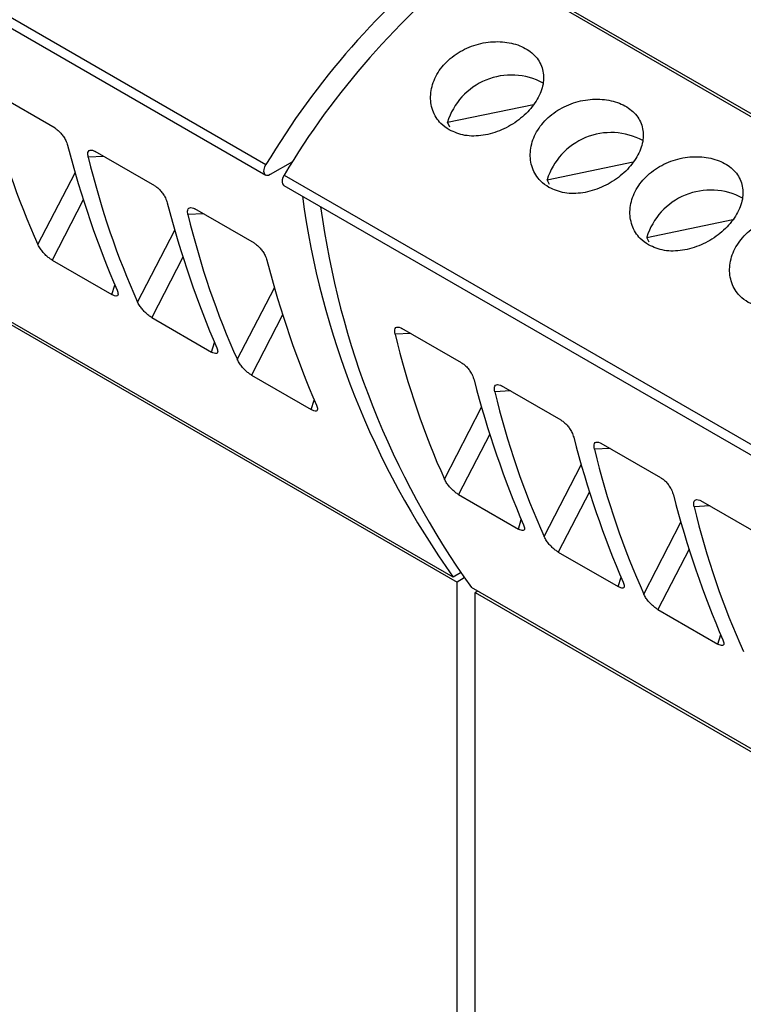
# Model space of a CAD drawing. Header units: millimetres. Extents: x 6 to 415, y 5 to 292.
# Tile 29 of 62: x 348.77 to 353.7, y 92.94 to 99.65. Entities that reach past the tile are written whole.
import ezdxf

# ---------------------------------------------------------------- set-up
doc = ezdxf.new("R2010")
doc.units = ezdxf.units.MM

msp = doc.modelspace()

# ---------------------------------------------------------------- linework, layer by layer
at = {"color": 7, "linetype": 'Continuous', "lineweight": 25}
for p, q in [((347.1264, 100.5854), (350.4498, 98.6668)), ((347.1251, 100.5139), (350.4485, 98.5954)), ((355.1724, 98.1936), (351.849, 100.1122)), ((351.8751, 100.0782), (355.1985, 98.1597)), ((349.0134, 98.9147), (348.6075, 99.1491)), ((351.6857, 98.9549), (352.2721, 99.0771)), ((351.7008, 98.922), (351.6857, 98.9549)), ((349.6923, 98.5229), (349.2864, 98.7572)), ((350.6296, 98.6856), (350.4785, 98.5984)), ((352.3645, 98.5631), (352.951, 98.6852)), ((350.5735, 98.5954), (353.8969, 96.6768)), ((350.5723, 98.5239), (353.8957, 96.6054)), ((352.3796, 98.5301), (352.3645, 98.5631)), ((350.3711, 98.131), (349.9652, 98.3653)), ((353.0433, 98.1712), (353.6298, 98.2934)), ((353.0584, 98.1382), (353.0433, 98.1712)), ((348.9933, 98.0164), (349.4005, 97.7814)), ((351.7253, 95.856), (348.4019, 97.7745)), ((348.4279, 97.7406), (351.7513, 95.822)), ((349.6721, 97.6246), (350.0793, 97.3895)), ((351.7818, 97.3166), (351.3759, 97.5509)), ((350.3509, 97.2327), (350.7581, 96.9976)), ((352.4606, 96.9247), (352.0547, 97.1591)), ((353.1394, 96.5329), (352.7335, 96.7672)), ((351.7616, 96.4183), (352.1688, 96.1832)), ((353.8182, 96.141), (353.4123, 96.3753)), ((352.4404, 96.0264), (352.8476, 95.7914)), ((351.7753, 95.8848), (351.7253, 95.856)), ((351.7753, 95.8848), (351.7513, 95.871)), ((351.7513, 95.871), (351.7513, 95.871)), ((351.7513, 95.871), (351.7513, 95.871)), ((351.8002, 95.8502), (351.7513, 95.822)), ((351.7513, 88.5221), (351.7513, 95.822)), ((355.1724, 93.866), (351.849, 95.7845)), ((351.8915, 95.76), (351.8751, 95.7506)), ((351.8751, 95.7506), (355.1985, 93.832)), ((351.8751, 88.4507), (351.8751, 95.7506)), ((353.1193, 95.6346), (353.5265, 95.3995))]:
    msp.add_line(p, q, dxfattribs=at)
at = {"color": 8, "linetype": 'Continuous', "lineweight": 25}
for p, q in [((349.3461, 98.7227), (349.2395, 98.7176)), ((348.8971, 98.1217), (349.1497, 98.6117)), ((349.2054, 98.4277), (348.9933, 98.0164)), ((350.0249, 98.3308), (349.9184, 98.3257)), ((349.5759, 97.7298), (349.8286, 98.2198)), ((349.8842, 98.0359), (349.6721, 97.6246)), ((349.4005, 97.7814), (349.4205, 97.8463)), ((350.2547, 97.338), (350.5074, 97.8279)), ((350.563, 97.644), (350.3509, 97.2327)), ((351.4356, 97.5165), (351.329, 97.5113)), ((350.0793, 97.3895), (350.0993, 97.4544)), ((352.1144, 97.1246), (352.0079, 97.1194)), ((350.7581, 96.9976), (350.7782, 97.0625)), ((351.6654, 96.5236), (351.9181, 97.0136)), ((351.9737, 96.8296), (351.7616, 96.4183)), ((352.7932, 96.7327), (352.6867, 96.7276)), ((352.3442, 96.1317), (352.5969, 96.6217)), ((352.6525, 96.4377), (352.4404, 96.0264)), ((353.472, 96.3408), (353.3655, 96.3357)), ((352.1688, 96.1832), (352.1888, 96.2482)), ((353.023, 95.7398), (353.2757, 96.2298)), ((353.3314, 96.0459), (353.1193, 95.6346)), ((352.8476, 95.7914), (352.8677, 95.8563)), ((353.5265, 95.3995), (353.5465, 95.4644))]:
    msp.add_line(p, q, dxfattribs=at)
at = {"color": 7, "linetype": 'Continuous', "lineweight": 25, "flags": 128}
for points in [[(350.4785, 98.5984), (350.466, 98.5933), (350.4546, 98.5931), (350.4453, 98.5977), (350.439, 98.6067), (350.4362, 98.6194), (350.4372, 98.6345), (350.4419, 98.6508), (350.4498, 98.6668)], [(350.5735, 98.5954), (350.5656, 98.5794), (350.5609, 98.5631), (350.56, 98.5479), (350.5627, 98.5353), (350.5691, 98.5262), (350.5723, 98.5239)]]:
    msp.add_lwpolyline(points, dxfattribs=at)
at = {"color": 7, "linetype": 'Continuous', "lineweight": 25}
for centre, radius, start, end in [((355.1242, 95.8767), 5.4438, 128.28535, 149.16685), ((355.2479, 95.8052), 5.4438, 128.28535, 149.16685), ((352.1212, 98.8215), 0.4555, 61.70054, 162.966), ((352.8, 98.4296), 0.4555, 61.70054, 162.966), ((356.4444, 99.2244), 5.798, 187.66355, 215.51912), ((353.4788, 98.0378), 0.4555, 61.70047, 162.96615), ((356.5681, 99.153), 5.798, 187.66355, 215.51912)]:
    msp.add_arc(centre, radius, start, end, dxfattribs=at)
for centre, major_axis, ratio, start_param, end_param in [((357.1789, 105.0329), (7.0513, 8.5462), 0.618069, 2.707894, 2.846792), ((355.539, 105.9796), (4.1386, 10.2615), 0.518538, 2.531475, 2.670374), ((357.8577, 104.6411), (7.0513, 8.5462), 0.618069, 2.707894, 2.846792), ((356.2179, 105.5877), (4.1386, 10.2615), 0.518538, 2.531475, 2.670374), ((358.5366, 104.2492), (7.0513, 8.5462), 0.618069, 2.707894, 2.846792), ((356.8967, 105.1959), (4.1386, 10.2615), 0.518538, 2.531475, 2.670374), ((359.9472, 103.4348), (7.0513, 8.5462), 0.618069, 2.707894, 2.846792), ((358.3074, 104.3815), (4.1386, 10.2615), 0.518538, 2.531475, 2.670374), ((360.6261, 103.0429), (7.0513, 8.5462), 0.618069, 2.707894, 2.846792), ((358.9862, 103.9896), (4.1386, 10.2615), 0.518538, 2.531475, 2.670374), ((361.3049, 102.6511), (7.0513, 8.5462), 0.618069, 2.707894, 2.846792), ((359.665, 103.5977), (4.1386, 10.2615), 0.518538, 2.531475, 2.670374), ((361.9837, 102.2592), (7.0513, 8.5462), 0.618069, 2.707894, 2.846792)]:
    msp.add_ellipse(centre, major_axis=major_axis, ratio=ratio, start_param=start_param, end_param=end_param, dxfattribs=at)
for points, knots in [([(351.698, 98.9032), (351.7324, 98.8882), (351.8012, 98.8583), (351.9284, 98.8612), (352.0567, 98.8985), (352.1748, 98.9681), (352.2689, 99.0598), (352.3289, 99.1633), (352.3478, 99.2679), (352.3228, 99.3636), (352.2557, 99.4409), (352.1539, 99.4918), (352.0294, 99.5105), (351.896, 99.494), (351.7692, 99.4424), (351.6643, 99.36), (351.5935, 99.2561), (351.564, 99.1426), (351.5789, 99.0338), (351.6283, 98.9512), (351.6781, 98.9169), (351.698, 98.9032)], [0, 0, 0, 0, 0.053458, 0.106909, 0.16057, 0.214372, 0.267945, 0.32128, 0.374734, 0.42848, 0.48224, 0.535708, 0.589035, 0.642592, 0.69639, 0.750066, 0.80345, 0.856823, 0.910484, 0.964286, 1, 1, 1, 1]), ([(352.3768, 98.5113), (352.4112, 98.4964), (352.4801, 98.4665), (352.6072, 98.4693), (352.7355, 98.5066), (352.8536, 98.5762), (352.9478, 98.668), (353.0077, 98.7714), (353.0266, 98.876), (353.0016, 98.9717), (352.9345, 99.049), (352.8328, 99.0999), (352.7082, 99.1186), (352.5748, 99.1021), (352.448, 99.0505), (352.3431, 98.9681), (352.2723, 98.8642), (352.2428, 98.7508), (352.2577, 98.6419), (352.3071, 98.5593), (352.3569, 98.525), (352.3768, 98.5113)], [0, 0, 0, 0, 0.0534581, 0.1069086, 0.1605704, 0.2143721, 0.2679449, 0.3212797, 0.3747335, 0.4284804, 0.4822402, 0.5357078, 0.5890348, 0.6425916, 0.69639, 0.7500661, 0.8034496, 0.8568233, 0.9104838, 0.9642863, 1, 1, 1, 1]), ([(349.0134, 98.9147), (349.0202, 98.9103), (349.0338, 98.9013), (349.0539, 98.8808), (349.072, 98.8571), (349.0888, 98.8283), (349.0949, 98.8097), (349.0984, 98.7991)], [0, 0, 0, 0, 0.173675, 0.347176, 0.525565, 0.729651, 1, 1, 1, 1]), ([(349.2395, 98.7176), (349.2379, 98.7286), (349.235, 98.7476), (349.2439, 98.763), (349.258, 98.7677), (349.2733, 98.7642), (349.2834, 98.7587), (349.2864, 98.7572)], [0, 0, 0, 0, 0.315915, 0.540947, 0.731052, 0.921933, 1, 1, 1, 1]), ([(353.0556, 98.1194), (353.0901, 98.1045), (353.1589, 98.0746), (353.2861, 98.0774), (353.4143, 98.1148), (353.5324, 98.1843), (353.6266, 98.2761), (353.6865, 98.3795), (353.7054, 98.4841), (353.6804, 98.5798), (353.6133, 98.6572), (353.5116, 98.708), (353.387, 98.7267), (353.2536, 98.7103), (353.1268, 98.6586), (353.0219, 98.5763), (352.9511, 98.4724), (352.9216, 98.3589), (352.9366, 98.2501), (352.9859, 98.1675), (353.0358, 98.1331), (353.0556, 98.1194)], [0, 0, 0, 0, 0.053459, 0.106909, 0.160571, 0.214372, 0.267945, 0.32128, 0.374734, 0.428481, 0.482241, 0.535708, 0.589035, 0.642592, 0.69639, 0.750066, 0.80345, 0.856823, 0.910484, 0.964287, 1, 1, 1, 1]), ([(349.6923, 98.5229), (349.699, 98.5184), (349.7126, 98.5094), (349.7327, 98.4889), (349.7508, 98.4652), (349.7676, 98.4365), (349.7737, 98.4178), (349.7772, 98.4072)], [0, 0, 0, 0, 0.173675, 0.347176, 0.525565, 0.729651, 1, 1, 1, 1]), ([(349.9184, 98.3257), (349.9167, 98.3367), (349.9138, 98.3557), (349.9227, 98.3711), (349.9368, 98.3758), (349.9522, 98.3723), (349.9623, 98.3669), (349.9652, 98.3653)], [0, 0, 0, 0, 0.315918, 0.540946, 0.731051, 0.921933, 1, 1, 1, 1]), ([(353.7345, 97.7276), (353.7689, 97.7126), (353.8377, 97.6827), (353.9649, 97.6855), (354.0931, 97.7229), (354.2113, 97.7924), (354.3054, 97.8842), (354.3653, 97.9877), (354.3842, 98.0922), (354.3592, 98.1879), (354.2921, 98.2653), (354.1904, 98.3161), (354.0659, 98.3348), (353.9325, 98.3184), (353.8057, 98.2668), (353.7008, 98.1844), (353.63, 98.0805), (353.6004, 97.967), (353.6154, 97.8582), (353.6648, 97.7756), (353.7146, 97.7413), (353.7345, 97.7276)], [0, 0, 0, 0, 0.053458, 0.106909, 0.16057, 0.214372, 0.267945, 0.32128, 0.374734, 0.428481, 0.48224, 0.535708, 0.589035, 0.642592, 0.69639, 0.750066, 0.80345, 0.856823, 0.910484, 0.964286, 1, 1, 1, 1]), ([(348.9933, 98.0164), (348.9864, 98.0208), (348.9727, 98.0295), (348.9511, 98.0484), (348.9307, 98.0699), (348.9119, 98.0943), (348.9017, 98.1117), (348.8975, 98.1207), (348.8971, 98.1217)], [0, 0, 0, 0, 0.172407, 0.344633, 0.521827, 0.725206, 0.968162, 1, 1, 1, 1]), ([(350.3711, 98.131), (350.3779, 98.1265), (350.3914, 98.1176), (350.4116, 98.0971), (350.4297, 98.0733), (350.4464, 98.0446), (350.4525, 98.0259), (350.456, 98.0153)], [0, 0, 0, 0, 0.173675, 0.347176, 0.525565, 0.729651, 1, 1, 1, 1]), ([(349.4359, 97.8107), (349.4392, 97.8011), (349.4449, 97.7848), (349.4397, 97.7726), (349.4279, 97.7699), (349.4135, 97.7742), (349.4035, 97.7797), (349.4005, 97.7814)], [0, 0, 0, 0, 0.314915, 0.540398, 0.729999, 0.9204, 1, 1, 1, 1]), ([(349.6721, 97.6246), (349.6653, 97.6289), (349.6516, 97.6376), (349.63, 97.6566), (349.6095, 97.6781), (349.5907, 97.7024), (349.5805, 97.7198), (349.5764, 97.7288), (349.5759, 97.7298)], [0, 0, 0, 0, 0.172408, 0.344626, 0.521827, 0.725205, 0.968162, 1, 1, 1, 1]), ([(351.329, 97.5113), (351.3274, 97.5224), (351.3245, 97.5413), (351.3334, 97.5568), (351.3475, 97.5615), (351.3628, 97.5579), (351.3729, 97.5525), (351.3759, 97.5509)], [0, 0, 0, 0, 0.315918, 0.540952, 0.731059, 0.921941, 1, 1, 1, 1]), ([(350.1147, 97.4188), (350.118, 97.4093), (350.1237, 97.3929), (350.1185, 97.3807), (350.1068, 97.378), (350.0924, 97.3823), (350.0823, 97.3879), (350.0793, 97.3895)], [0, 0, 0, 0, 0.314914, 0.540392, 0.73, 0.9204, 1, 1, 1, 1]), ([(350.3509, 97.2327), (350.3441, 97.237), (350.3304, 97.2458), (350.3088, 97.2647), (350.2883, 97.2862), (350.2695, 97.3106), (350.2594, 97.3279), (350.2552, 97.3369), (350.2547, 97.338)], [0, 0, 0, 0, 0.172408, 0.344626, 0.521827, 0.725205, 0.968162, 1, 1, 1, 1]), ([(351.7818, 97.3166), (351.7885, 97.3121), (351.8021, 97.3032), (351.8222, 97.2827), (351.8403, 97.259), (351.8571, 97.2302), (351.8632, 97.2116), (351.8667, 97.2009)], [0, 0, 0, 0, 0.173675, 0.347176, 0.525565, 0.729651, 1, 1, 1, 1]), ([(352.0079, 97.1194), (352.0062, 97.1305), (352.0033, 97.1494), (352.0122, 97.1649), (352.0263, 97.1696), (352.0417, 97.1661), (352.0518, 97.1606), (352.0547, 97.1591)], [0, 0, 0, 0, 0.315918, 0.540946, 0.731051, 0.921933, 1, 1, 1, 1]), ([(350.7935, 97.0269), (350.7968, 97.0174), (350.8025, 97.0011), (350.7973, 96.9888), (350.7856, 96.9861), (350.7712, 96.9905), (350.7611, 96.996), (350.7581, 96.9976)], [0, 0, 0, 0, 0.314914, 0.540391, 0.729992, 0.9204, 1, 1, 1, 1]), ([(352.4606, 96.9247), (352.4674, 96.9203), (352.4809, 96.9113), (352.5011, 96.8908), (352.5192, 96.8671), (352.5359, 96.8384), (352.542, 96.8197), (352.5455, 96.8091)], [0, 0, 0, 0, 0.17367, 0.347175, 0.525563, 0.729651, 1, 1, 1, 1]), ([(352.6867, 96.7276), (352.685, 96.7386), (352.6822, 96.7576), (352.691, 96.773), (352.7051, 96.7777), (352.7205, 96.7742), (352.7306, 96.7688), (352.7335, 96.7672)], [0, 0, 0, 0, 0.315918, 0.540949, 0.731059, 0.921932, 1, 1, 1, 1]), ([(351.7616, 96.4183), (351.7548, 96.4227), (351.7411, 96.4314), (351.7195, 96.4503), (351.699, 96.4718), (351.6802, 96.4962), (351.67, 96.5135), (351.6659, 96.5226), (351.6654, 96.5236)], [0, 0, 0, 0, 0.172407, 0.344633, 0.521827, 0.725206, 0.968162, 1, 1, 1, 1]), ([(353.1394, 96.5329), (353.1462, 96.5284), (353.1597, 96.5194), (353.1799, 96.499), (353.198, 96.4752), (353.2148, 96.4465), (353.2209, 96.4278), (353.2243, 96.4172)], [0, 0, 0, 0, 0.173675, 0.347175, 0.525564, 0.729651, 1, 1, 1, 1]), ([(353.3655, 96.3357), (353.3638, 96.3468), (353.361, 96.3657), (353.3699, 96.3811), (353.384, 96.3858), (353.3993, 96.3823), (353.4094, 96.3769), (353.4123, 96.3753)], [0, 0, 0, 0, 0.315918, 0.540949, 0.731059, 0.921937, 1, 1, 1, 1]), ([(352.2042, 96.2126), (352.2075, 96.203), (352.2132, 96.1867), (352.208, 96.1744), (352.1963, 96.1717), (352.1819, 96.1761), (352.1718, 96.1816), (352.1688, 96.1832)], [0, 0, 0, 0, 0.314915, 0.540398, 0.729999, 0.9204, 1, 1, 1, 1]), ([(352.4404, 96.0264), (352.4336, 96.0308), (352.4199, 96.0395), (352.3983, 96.0584), (352.3778, 96.0799), (352.359, 96.1043), (352.3489, 96.1217), (352.3447, 96.1307), (352.3442, 96.1317)], [0, 0, 0, 0, 0.172408, 0.344626, 0.521827, 0.725205, 0.968162, 1, 1, 1, 1]), ([(352.883, 95.8207), (352.8863, 95.8112), (352.892, 95.7948), (352.8868, 95.7826), (352.8751, 95.7799), (352.8607, 95.7842), (352.8506, 95.7897), (352.8476, 95.7914)], [0, 0, 0, 0, 0.314914, 0.540398, 0.729999, 0.920409, 1, 1, 1, 1]), ([(353.1193, 95.6346), (353.1124, 95.6389), (353.0987, 95.6477), (353.0771, 95.6666), (353.0567, 95.6881), (353.0379, 95.7124), (353.0277, 95.7298), (353.0235, 95.7388), (353.023, 95.7398)], [0, 0, 0, 0, 0.172403, 0.344629, 0.521827, 0.725206, 0.968162, 1, 1, 1, 1]), ([(353.5618, 95.4288), (353.5652, 95.4193), (353.5708, 95.4029), (353.5656, 95.3907), (353.5539, 95.388), (353.5395, 95.3923), (353.5294, 95.3979), (353.5265, 95.3995)], [0, 0, 0, 0, 0.314915, 0.5403982, 0.7299993, 0.9204043, 1, 1, 1, 1])]:
    msp.add_open_spline(points, degree=3, knots=knots, dxfattribs=at)

doc.saveas('drawing.dxf')
